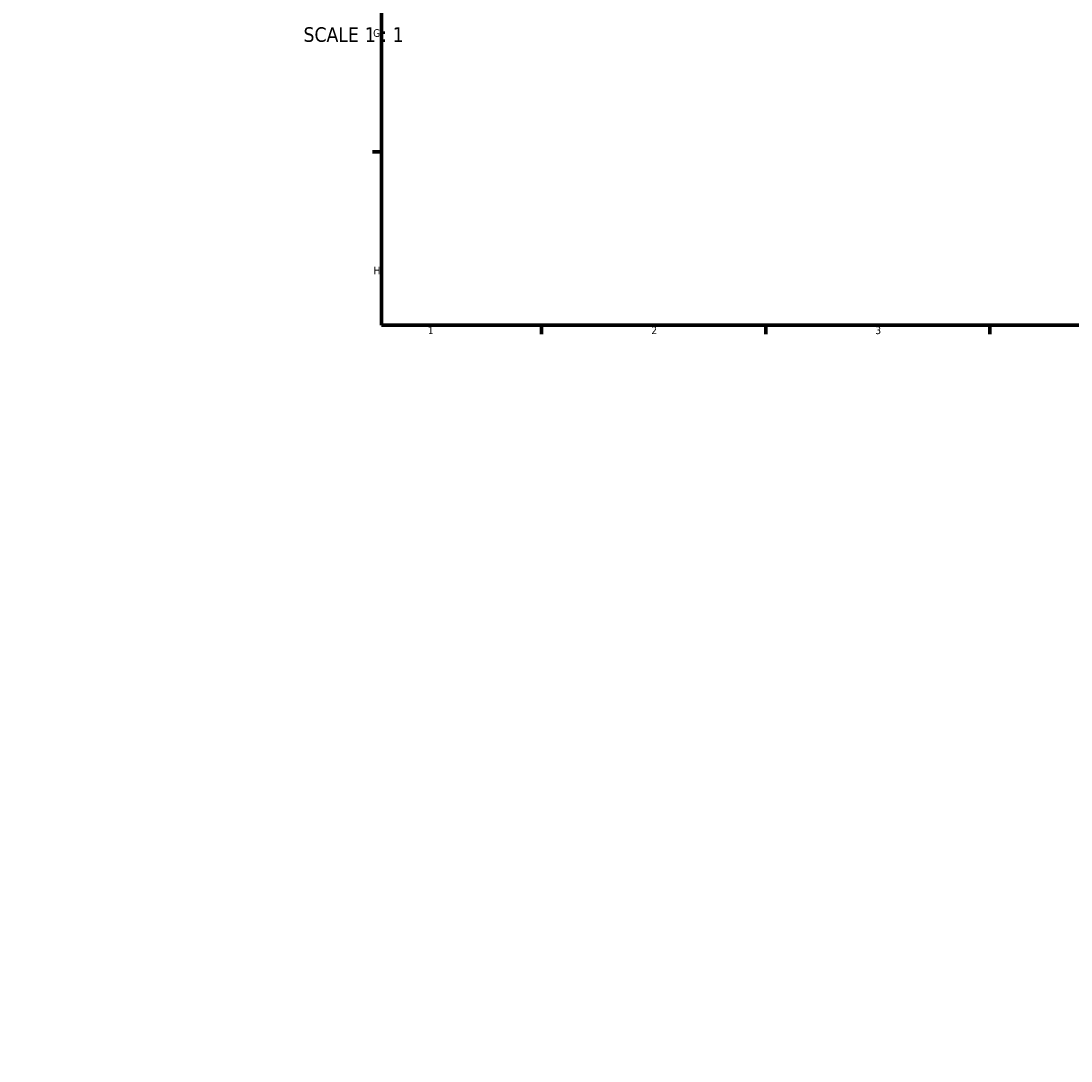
# Model space of a CAD drawing. Header units: millimetres. Extents: x -604 to 1143, y -275 to 912.
# Tile 2 of 10: x -93 to 236, y -210 to 115. Entities that reach past the tile are written whole.
import ezdxf

# ---------------------------------------------------------------- set-up
doc = ezdxf.new("R2010")
doc.units = ezdxf.units.MM
for name, color, linetype, lineweight in [('Border (ANSI)', 7, 'Continuous', 70), ('Dimension (ANSI)', 7, 'Continuous', 25), ('Symbol (ANSI)', 7, 'Continuous', 25)]:
    doc.layers.add(name, color=color, linetype=linetype, lineweight=lineweight)
doc.styles.add('Label Text (ANSI)', font='tahoma.ttf')
doc.styles.add('Note Text (ANSI)', font='tahoma.ttf')
doc.dimstyles.new('Default - mm (ANSI)', dxfattribs={"dimtxt": 2.4, "dimasz": 2.5, "dimexe": 3.175, "dimexo": 1.6002, "dimgap": 0.8, "dimtad": 0, "dimtoh": 1, "dimdec": 0, "dimrnd": 1e-08, "dimzin": 4, "dimdsep": 46, "dimtxsty": 'Note Text (ANSI)', "dimcen": 0.09, "dimdle": 10, "dimclrd": 256, "dimclre": 256, "dimclrt": 5, "dimadec": 1, "dimazin": 1, "dimtfac": 1.27, "dimtofl": 0, "dimtmove": 0, "dimatfit": 3, "dimfxl": 1, "dimtolj": 1, "dimtzin": 4, "dimlwd": -1, "dimlwe": -1, "dimarcsym": 0})

# ---------------------------------------------------------------- blocks, each defined once
blk = doc.blocks.new('Borders Default Border')
at = {"layer": 'Border (ANSI)'}
for p, q in [((20, 74.25), (17.2, 74.25)), ((70.08, 20), (70.08, 17.2)), ((140.17, 20), (140.17, 17.2)), ((210.25, 20), (210.25, 17.2))]:
    blk.add_line(p, q, dxfattribs=at)
at = {"layer": 'Border (ANSI)', "flags": 128}
blk.add_lwpolyline([(20, 20), (20, 574), (821, 574), (821, 20), (20, 20)], dxfattribs=at)
at = {"layer": 'Border (ANSI)', "color": 5, "true_color": 0x0000ff, "char_height": 2.4, "attachment_point": 7, "style": 'Note Text (ANSI)'}
for s, insert in [('G', (17.4, 110.13)), ('H', (17.53, 35.93)), ('1', (34.5, 17.2)), ('2', (104.4, 17.2)), ('3', (174.46, 17.15))]:
    blk.add_mtext(s, dxfattribs=dict(at, insert=insert))
blk = doc.blocks.new('*D13')
at = {"layer": 'Defpoints', "color": 0, "transparency": 16777216}
for p in [(-61.66, 186.3), (-9.05, -210.22)]:
    blk.add_point(p, dxfattribs=at)
at = {"layer": 'Dimension (ANSI)', "transparency": 16777216}
for p, q in [((-84.86, 337.17), (-81.68, 337.17)), ((-81.68, 337.17), (-61.99, 188.78))]:
    blk.add_line(p, q, dxfattribs=at)
blk.add_solid([(-61.58, 188.84), (-62.4, 188.73), (-61.66, 186.3)], dxfattribs=at)
at = {"layer": 'Dimension (ANSI)', "color": 5, "transparency": 16777216, "insert": (-92.74, 338.42), "char_height": 2.4, "attachment_point": 1, "style": 'Note Text (ANSI)'}
blk.add_mtext('\\A1;R400', dxfattribs=at)

msp = doc.modelspace()

# ---------------------------------------------------------------- block references
msp.add_blockref('Borders Default Border', (0, 0))

# ---------------------------------------------------------------- texts
at = {"layer": 'Symbol (ANSI)', "char_height": 4.572, "attachment_point": 7, "style": 'Label Text (ANSI)'}
for s, insert in [('SCALE', (-4.38, 108.54)), (' 1 : 1', (13.09, 108.62))]:
    msp.add_mtext(s, dxfattribs=dict(at, insert=insert))

# ---------------------------------------------------------------- dimensions: what is measured, and where the dimension line sits
at = {"layer": 'Dimension (ANSI)'}
dim = msp.add_radius_dim(center=(-9.05, -210.22), mpoint=(-61.66, 186.3), dimstyle='Default - mm (ANSI)', override={"dimgap": 0.8, "dimtih": 1, "dimdec": 0, "dimlfac": 1, "dimcen": 0, "dimtol": 0, "dimlim": 0, "dimtp": 0, "dimtm": 0, "dimtdec": 2}, dxfattribs=at)
dim.commit()
dim.dimension.update_dxf_attribs({"geometry": '*D13', "text_midpoint": (-89.2, 337.17), "dimtype": 164})

doc.saveas('drawing.dxf')
